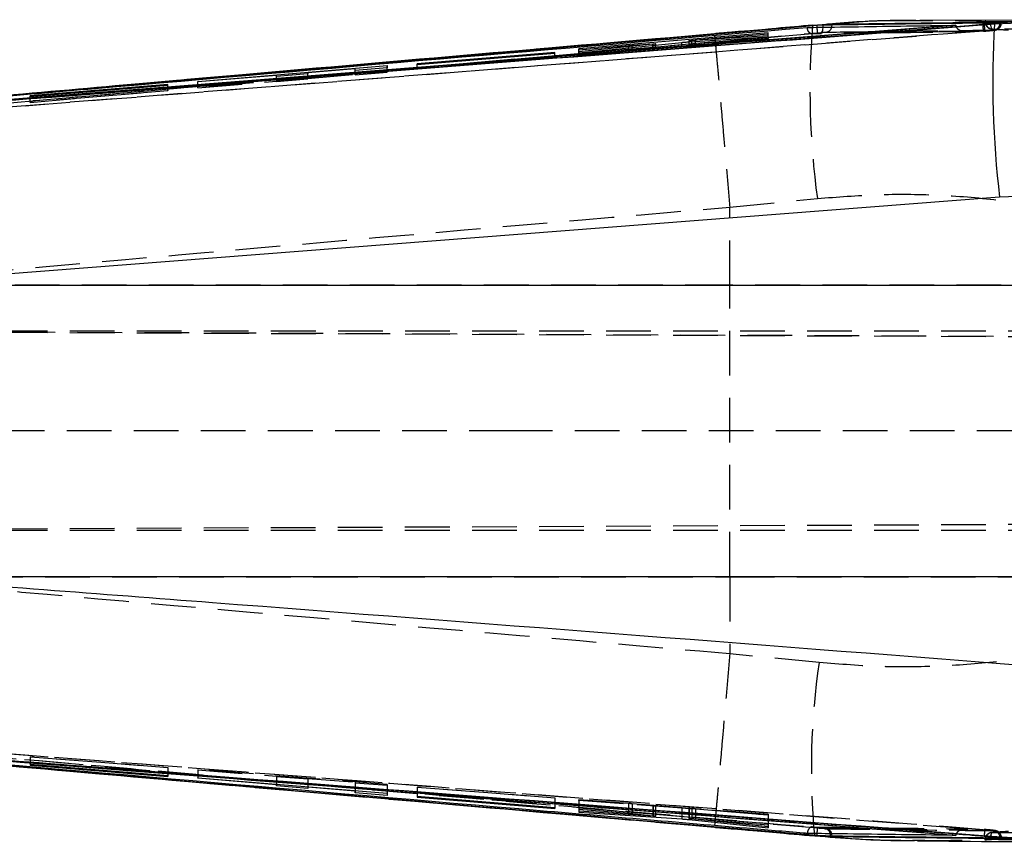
# Model space of a CAD drawing. Extents: x 44 to 619, y 29 to 390.
# Tile 6 of 13: x 282 to 324, y 169 to 204. Entities that reach past the tile are written whole.
import ezdxf

# ---------------------------------------------------------------- set-up
doc = ezdxf.new("R2010")
doc.units = 0
doc.header["$LTSCALE"] = 1.5
doc.linetypes.add('HIDDEN', pattern=[1.905, 1.27, -0.635])
doc.layers.get('0').update_dxf_attribs({"linetype": 'CONTINUOUS'})

msp = doc.modelspace()

# ---------------------------------------------------------------- linework, layer by layer
at = {"color": 7, "linetype": 'CONTINUOUS'}
for p, q in [((316.339772, 203.311207), (273.059804, 199.55258)), ((316.339772, 203.302367), (273.059804, 199.551191)), ((322.259214, 203.315457), (274.020519, 199.52976)), ((316.167694, 203.312406), (311.962713, 202.948164)), ((316.374954, 203.314189), (316.167694, 203.312406)), ((316.374954, 203.314189), (316.339772, 203.311207)), ((316.598755, 203.314094), (316.339772, 203.302367)), ((316.339772, 203.311207), (316.339772, 203.302367)), ((316.981953, 203.325864), (316.981953, 203.350993)), ((320.729185, 203.502342), (320.627492, 203.503253)), ((328.351114, 203.55376), (320.729342, 203.52171)), ((322.259214, 203.315457), (322.260287, 203.306355)), ((323.402304, 203.357015), (323.465396, 203.361973)), ((323.465396, 203.361973), (323.57001, 203.370433)), ((323.905412, 203.372814), (323.57001, 203.370433)), ((323.905412, 203.372814), (327.757102, 203.553123)), ((324.183043, 203.438209), (324.136142, 203.438532)), ((314.25694, 202.991335), (306.186702, 202.312617)), ((310.892049, 202.611458), (314.257916, 202.818681)), ((314.257655, 202.864898), (310.997907, 202.662285)), ((311.157648, 202.690283), (314.257179, 202.949198)), ((311.962713, 202.948164), (311.962847, 202.95036)), ((314.257179, 202.949198), (314.25694, 202.991335)), ((314.25694, 202.949179), (314.25694, 202.991335)), ((314.257916, 202.818681), (314.257655, 202.864898)), ((314.257655, 202.818664), (314.257655, 202.864898)), ((306.186918, 202.275027), (308.301892, 202.451717)), ((309.346918, 202.506036), (306.187425, 202.188892)), ((306.187671, 202.14643), (310.579572, 202.58577)), ((308.464024, 202.463774), (309.359309, 202.519987)), ((309.346918, 202.462463), (309.346918, 202.506036)), ((309.472095, 202.474985), (309.472095, 202.522777)), ((310.880874, 202.659281), (310.880874, 202.610718)), ((305.156443, 202.16275), (299.287904, 201.675133)), ((299.288105, 201.644261), (305.15666, 202.12828)), ((305.15666, 202.12828), (305.156443, 202.16275)), ((305.156443, 202.128261), (305.156443, 202.16275)), ((306.186702, 202.312617), (306.186918, 202.275027)), ((306.187425, 202.188892), (306.187671, 202.14643)), ((289.936979, 200.927259), (298.007291, 201.604015)), ((298.007589, 201.50463), (296.647418, 201.393599)), ((298.007291, 201.604015), (298.007589, 201.50463)), ((298.007291, 201.504606), (298.007291, 201.604015)), ((299.287904, 201.675133), (299.288105, 201.644261)), ((293.294739, 201.180289), (289.937075, 200.901268)), ((293.294903, 201.130654), (293.294739, 201.180289)), ((294.637967, 201.24052), (293.294903, 201.130654)), ((296.647217, 201.458947), (294.637803, 201.291916)), ((294.637803, 201.291916), (294.637967, 201.24052)), ((294.637803, 201.240506), (294.637803, 201.291916)), ((296.647418, 201.393599), (296.647217, 201.458947)), ((288.65647, 200.792319), (282.787848, 200.305413)), ((282.78805, 200.286878), (288.656678, 200.768971)), ((288.656678, 200.768971), (288.65647, 200.792319)), ((288.65647, 200.768954), (288.65647, 200.792319)), ((289.937075, 200.901268), (289.936979, 200.927259)), ((282.787848, 200.305413), (282.78805, 200.286878)), ((327.522684, 196.142643), (324.125882, 195.989883)), ((324.125882, 195.989883), (275.721472, 192.243974)), ((275.721472, 192.243974), (327.507865, 192.243974)), ((327.507865, 179.823758), (276.200842, 179.823758)), ((288.656559, 171.33704), (282.787938, 171.817907)), ((282.787938, 171.817907), (282.787953, 171.799039)), ((282.787953, 171.817905), (282.787953, 171.799039)), ((282.787953, 171.799039), (288.656589, 171.31325)), ((288.656589, 171.31325), (288.656559, 171.33704)), ((289.93718, 171.234657), (289.937277, 171.26005)), ((293.294843, 170.959382), (289.93718, 171.234657)), ((289.937277, 171.26005), (298.007589, 170.604104)), ((293.29468, 170.908249), (293.294843, 170.959382)), ((294.637744, 170.796262), (293.29468, 170.908249)), ((293.294843, 170.987151), (293.294843, 170.959382)), ((294.637744, 170.878002), (294.637744, 170.796262)), ((294.637907, 170.877988), (294.637907, 170.849208)), ((294.637907, 170.849208), (294.637744, 170.796262)), ((296.647329, 170.684303), (294.637907, 170.849208)), ((296.64712, 170.616553), (296.647329, 170.684303)), ((298.007291, 170.502783), (296.64712, 170.616553)), ((296.647329, 170.714664), (296.647329, 170.684303)), ((298.007291, 170.604128), (298.007291, 170.502783)), ((298.007589, 170.604104), (298.007291, 170.502783)), ((305.156533, 169.981422), (299.287994, 170.464122)), ((299.287994, 170.464122), (299.288016, 170.432625)), ((299.288016, 170.46412), (299.288016, 170.432625)), ((299.288016, 170.432625), (305.15657, 169.946227)), ((305.15657, 169.946227), (305.156533, 169.981422)), ((314.257343, 169.297086), (306.187105, 169.954391)), ((306.187105, 169.954391), (306.187134, 169.917768)), ((306.187134, 169.954387), (306.187134, 169.917768)), ((306.187134, 169.917768), (308.302108, 169.744389)), ((309.34697, 169.625672), (306.187194, 169.829683)), ((306.187194, 169.829683), (306.187216, 169.783982)), ((306.187216, 169.829682), (306.187216, 169.783982)), ((306.187216, 169.783982), (310.57952, 169.500828)), ((308.464226, 169.729622), (309.35942, 169.637676)), ((309.35942, 169.696011), (309.35942, 169.637676)), ((309.471179, 169.621408), (309.453983, 169.620672)), ((309.472185, 169.622237), (309.472185, 169.686828)), ((310.881045, 169.572078), (310.881045, 169.524664)), ((310.89196, 169.571189), (310.89196, 169.526175)), ((310.89199, 169.474762), (314.257529, 169.120763)), ((314.257484, 169.169825), (310.998049, 169.508673)), ((311.157864, 169.510152), (314.257387, 169.255761)), ((314.257387, 169.255761), (314.257343, 169.297086)), ((311.963838, 169.157628), (316.254508, 168.786436)), ((314.257529, 169.120763), (314.257484, 169.169825)), ((316.254508, 168.786436), (316.486243, 168.783521)), ((316.339772, 168.804571), (316.339772, 168.795519)), ((316.339772, 168.795519), (316.486243, 168.783521)), ((316.915024, 168.782206), (316.981953, 168.781154)), ((316.981953, 168.755349), (316.981953, 168.781154)), ((322.260309, 168.8127), (322.259214, 168.803386)), ((324.106995, 168.696137), (324.654598, 168.690441)), ((324.136142, 168.673823), (324.19854, 168.675985))]:
    msp.add_line(p, q, dxfattribs=at)
at = {"color": 8, "linetype": 'CONTINUOUS'}
for p, q in [((316.167694, 203.312406), (316.151824, 203.315418)), ((309.453916, 202.473165), (309.453916, 202.518709)), ((310.997907, 202.617975), (310.997907, 202.662285)), ((308.302108, 169.782128), (308.302108, 169.744389)), ((308.464226, 169.768924), (308.464226, 169.729622)), ((310.57952, 169.596637), (310.57952, 169.500828)), ((310.89199, 169.522317), (310.89199, 169.474762)), ((311.157864, 169.549532), (311.157864, 169.510152))]:
    msp.add_line(p, q, dxfattribs=at)
at = {"color": 7, "linetype": 'HIDDEN'}
for p, q in [((316.566076, 203.335138), (316.153478, 203.295575)), ((316.566076, 203.335138), (316.167694, 203.312406)), ((323.50621, 203.474095), (323.50621, 203.460906)), ((323.680166, 203.460906), (323.50621, 203.460906)), ((323.534366, 203.475501), (323.534366, 203.460906)), ((323.748972, 203.4571), (323.680166, 203.460906)), ((324.136142, 203.417897), (324.076358, 203.417165)), ((324.201886, 203.415688), (324.201886, 203.434866)), ((273.085464, 199.247888), (316.36462, 202.999139)), ((323.437151, 203.064984), (273.111474, 199.146826)), ((311.963234, 202.950392), (286.424872, 200.734229)), ((306.186702, 202.065939), (314.25694, 202.761006)), ((314.25694, 202.761006), (314.25694, 202.949179)), ((314.25694, 202.761006), (314.257179, 202.750254)), ((314.257179, 202.750254), (314.257179, 202.949198)), ((314.257655, 202.728326), (314.257655, 202.818664)), ((314.257916, 202.716056), (314.257916, 202.818681)), ((319.390748, 202.995909), (316.14339, 202.94877)), ((316.36462, 202.999139), (316.512604, 203.010866)), ((319.379244, 202.990582), (322.749969, 203.036496)), ((322.767299, 203.042015), (319.390748, 202.995909)), ((323.436808, 203.064812), (323.437151, 203.064984)), ((323.499944, 203.069888), (323.437151, 203.064984)), ((323.499609, 203.06972), (323.499944, 203.069888)), ((323.627558, 203.080291), (323.499944, 203.069888)), ((308.301892, 202.237342), (308.301892, 202.451717)), ((308.464024, 202.250892), (308.464024, 202.463774)), ((309.346918, 202.318229), (309.346918, 202.462463)), ((309.359309, 202.32288), (309.359309, 202.519987)), ((309.453916, 202.328494), (309.453916, 202.473165)), ((309.472095, 202.330735), (309.472095, 202.474985)), ((310.579572, 202.418184), (310.579572, 202.58577)), ((310.880874, 202.610718), (310.880874, 202.457467)), ((310.891774, 202.458831), (310.891774, 202.662235)), ((314.257916, 202.716056), (310.892049, 202.445049)), ((310.892049, 202.445049), (310.892049, 202.611458)), ((310.997907, 202.465599), (314.257655, 202.728326)), ((310.997907, 202.465599), (310.997907, 202.617975)), ((314.257179, 202.750254), (311.157648, 202.4833)), ((311.157648, 202.4833), (311.157648, 202.690283)), ((314.257655, 202.728326), (314.257916, 202.716056)), ((305.15666, 201.948429), (299.288105, 201.442985)), ((305.156443, 201.958708), (305.156443, 202.128261)), ((305.156443, 201.958708), (305.15666, 201.948429)), ((305.15666, 201.948429), (305.15666, 202.12828)), ((306.186702, 202.065939), (306.186702, 202.312617)), ((306.186918, 202.055184), (306.186702, 202.065939)), ((306.186918, 202.055184), (306.186918, 202.275027)), ((308.301892, 202.237342), (306.186918, 202.055184)), ((306.187425, 202.029942), (306.187425, 202.188892)), ((306.187671, 202.017173), (306.187425, 202.029942)), ((306.187671, 202.017173), (306.187671, 202.14643)), ((309.359309, 202.32288), (308.464024, 202.250892)), ((298.007291, 201.354852), (298.007291, 201.504606)), ((298.007589, 201.320812), (298.007589, 201.50463)), ((299.287904, 201.453268), (299.287904, 201.675133)), ((299.288105, 201.442985), (299.288105, 201.644261)), ((298.007291, 201.354852), (289.936979, 200.659772)), ((293.294739, 200.938197), (293.294739, 201.180289)), ((293.294903, 200.919041), (293.294903, 201.130654)), ((294.637803, 201.053872), (294.637803, 201.240506)), ((294.637803, 201.053872), (296.647217, 201.226939)), ((294.637967, 201.034716), (294.637967, 201.24052)), ((296.647217, 201.226939), (296.647217, 201.458947)), ((296.647217, 201.226939), (296.647418, 201.203664)), ((296.647418, 201.203664), (296.647418, 201.393599)), ((296.647418, 201.203664), (298.007589, 201.320812)), ((298.007589, 201.320812), (298.007291, 201.354852)), ((299.288105, 201.442985), (299.287904, 201.453268)), ((288.65647, 200.5376), (288.65647, 200.768954)), ((288.656678, 200.527319), (288.656678, 200.768971)), ((289.936979, 200.659772), (289.936979, 200.927259)), ((289.936979, 200.659772), (289.937075, 200.649008)), ((289.937075, 200.649008), (293.294739, 200.938197)), ((289.937075, 200.649008), (289.937075, 200.901268)), ((293.294739, 200.938197), (293.294903, 200.919041)), ((293.294903, 200.919041), (294.637967, 201.034716)), ((294.637967, 201.034716), (294.637803, 201.053872)), ((282.787848, 200.032151), (288.65647, 200.5376)), ((282.787848, 200.032151), (282.787848, 200.305413)), ((288.656678, 200.527319), (282.78805, 200.021869)), ((282.78805, 200.021869), (282.78805, 200.286878)), ((288.65647, 200.5376), (288.656678, 200.527319)), ((282.78805, 200.021869), (282.787848, 200.032151)), ((312.621121, 195.566593), (316.357169, 195.93427)), ((312.619824, 192.243974), (312.621121, 195.566593)), ((312.620867, 195.572604), (312.621121, 195.566593)), ((312.619824, 192.243974), (274.475459, 192.243974)), ((327.045452, 192.243974), (312.619824, 192.243974)), ((264.486574, 190.30366), (338.483583, 190.30366)), ((341.002416, 189.98135), (264.487293, 190.315213)), ((264.487293, 190.315207), (354.047444, 189.924425)), ((264.358554, 186.05366), (303.152438, 186.05366)), ((303.152438, 186.05366), (338.483583, 186.05366)), ((264.484212, 181.80366), (338.483583, 181.80366)), ((264.484901, 181.792101), (354.221862, 182.183655)), ((264.484901, 181.792097), (341.639605, 182.12875)), ((274.857965, 179.823758), (312.619824, 179.823758)), ((312.619824, 179.823758), (312.621106, 176.539119)), ((312.619824, 179.823758), (327.045452, 179.823758)), ((312.621106, 176.539119), (312.620852, 176.533118)), ((316.432592, 176.164473), (312.621106, 176.539119)), ((282.787953, 172.141629), (282.787938, 172.151605)), ((282.787938, 172.151605), (282.787938, 171.817907)), ((282.787938, 172.151605), (288.656559, 171.692036)), ((282.787953, 172.141629), (282.787953, 171.817905)), ((288.656589, 171.682061), (282.787953, 172.141629)), ((288.656559, 171.692036), (288.656589, 171.682061)), ((288.656559, 171.692036), (288.656559, 171.33704)), ((288.656589, 171.682061), (288.656589, 171.31325)), ((289.937277, 171.603254), (289.93718, 171.59283)), ((289.93718, 171.59283), (293.294843, 171.329895)), ((289.93718, 171.59283), (289.93718, 171.234657)), ((289.937277, 171.603254), (289.937277, 171.26005)), ((298.007589, 170.971277), (289.937277, 171.603254)), ((293.294843, 171.329895), (293.29468, 171.311344)), ((293.29468, 171.311344), (294.637744, 171.20617)), ((293.29468, 171.311344), (293.29468, 170.908249)), ((293.294843, 171.329895), (293.294843, 170.987151)), ((294.637744, 171.20617), (294.637907, 171.224721)), ((294.637744, 171.20617), (294.637744, 170.878002)), ((294.637907, 171.224721), (296.647329, 171.067365)), ((294.637907, 171.224721), (294.637907, 170.877988)), ((296.647329, 171.067365), (296.64712, 171.044827)), ((296.64712, 171.044827), (298.007291, 170.938313)), ((296.64712, 171.044827), (296.64712, 170.616553)), ((296.647329, 171.067365), (296.647329, 170.714664)), ((298.007291, 170.938313), (298.007589, 170.971277)), ((298.007291, 170.938313), (298.007291, 170.604128)), ((298.007589, 170.971277), (298.007589, 170.604104)), ((299.287994, 170.859505), (299.287994, 170.464122)), ((299.288016, 170.84953), (299.287994, 170.859505)), ((299.287994, 170.859505), (305.156533, 170.399942)), ((299.288016, 170.84953), (299.288016, 170.46412)), ((305.15657, 170.389967), (299.288016, 170.84953)), ((305.156533, 170.399942), (305.15657, 170.389967)), ((305.156533, 170.399942), (305.156533, 169.981422)), ((305.15657, 170.389967), (305.15657, 169.946227)), ((306.187134, 170.325197), (306.187105, 170.335632)), ((306.187105, 170.335632), (306.187105, 169.954391)), ((306.187105, 170.335632), (314.257343, 169.703655)), ((306.187134, 170.325197), (306.187134, 169.954387)), ((308.302108, 170.159575), (306.187134, 170.325197)), ((306.187216, 170.288319), (306.187194, 170.300705)), ((306.187194, 170.300705), (309.34697, 170.068922)), ((306.187194, 170.300705), (306.187194, 169.829683)), ((310.57952, 169.966389), (306.187216, 170.288319)), ((306.187216, 170.288319), (306.187216, 169.829682)), ((308.302108, 170.159575), (308.302108, 169.782128)), ((309.35942, 170.071417), (308.464226, 170.146478)), ((308.464226, 170.146478), (308.464226, 169.768924)), ((309.34697, 170.068922), (309.34697, 169.625672)), ((309.35942, 170.071417), (309.35942, 169.696011)), ((309.453983, 170.061559), (309.453983, 169.620672)), ((309.472185, 169.686828), (309.472185, 170.060976)), ((310.57952, 169.966389), (310.57952, 169.596637)), ((310.881045, 169.95535), (310.881045, 169.572078)), ((310.89196, 169.955244), (310.89196, 169.571189)), ((314.257529, 169.66003), (310.89199, 169.941874)), ((310.89199, 169.941874), (310.89199, 169.522317)), ((310.998049, 169.944638), (314.257484, 169.671938)), ((310.998049, 169.944638), (310.998049, 169.508673)), ((314.257387, 169.69322), (311.157864, 169.935944)), ((311.157864, 169.935944), (311.157864, 169.549532)), ((314.257343, 169.703655), (314.257387, 169.69322)), ((314.257343, 169.703655), (314.257343, 169.297086)), ((314.257387, 169.69322), (314.257387, 169.255761)), ((314.257484, 169.671938), (314.257529, 169.66003)), ((314.257484, 169.671938), (314.257484, 169.169825)), ((314.257529, 169.66003), (314.257529, 169.120763)), ((316.239756, 168.8012), (316.860642, 168.751303)), ((316.731464, 169.084385), (316.693265, 169.085434)), ((323.919412, 169.002606), (323.883895, 169.001328)), ((323.50621, 168.624761), (323.50621, 168.612741)), ((323.661942, 168.624761), (323.50621, 168.624761)), ((323.534366, 168.624761), (323.534366, 168.611039)), ((323.661942, 168.624761), (323.74895, 168.629335)), ((324.089404, 168.698454), (324.136142, 168.697933)), ((324.136142, 168.697933), (324.198116, 168.699222)), ((324.198116, 168.699222), (324.19337, 168.700762))]:
    msp.add_line(p, q, dxfattribs=at)
at = {"color": 8, "linetype": 'CONTINUOUS', "flags": 128}
for points in [[(316.345912, 203.23013), (316.344705, 203.244409), (316.339772, 203.302367)], [(316.59982, 203.234293), (316.600342, 203.25713), (316.598755, 203.314094)], [(316.970971, 203.240065), (316.977363, 203.269778), (316.981953, 203.325864)], [(316.339772, 168.804571), (316.344697, 168.862505), (316.346083, 168.87893)], [(316.915024, 168.782206), (316.911515, 168.838281), (316.905331, 168.871338)], [(316.981953, 168.781154), (316.977363, 168.837151), (316.969995, 168.870475)]]:
    msp.add_lwpolyline(points, dxfattribs=at)
at = {"color": 7, "linetype": 'HIDDEN', "flags": 128}
msp.add_lwpolyline([(316.512604, 203.010866), (316.532899, 203.019768), (316.551555, 203.039108), (316.567909, 203.068202), (316.581387, 203.106018), (316.591498, 203.151215), (316.59789, 203.202188), (316.59982, 203.234293)], dxfattribs=at)
at = {"color": 7, "linetype": 'HIDDEN'}
for centre, radius, start, end in [((349.860102, 200.55976), 33.820728, 175.3264525, 187.860692), ((297.419379, 201.580976), 18.998246, 4.2809436, 4.9798603), ((316.692008, 203.306741), 0.28682, 277.7897209, 346.5576844), ((325.295955, 203.432481), 1.895153, 182.2821599, 191.1865895), ((325.358753, 203.435493), 1.894784, 182.2237101, 191.1303632), ((323.810711, 203.460906), 0.3045, 180, 267.0299612), ((323.827203, 203.448286), 0.293109, 177.5324683, 263.9388316), ((324.138978, 203.364644), 0.400814, 166.6634273, 211.2326926), ((323.843179, 203.405059), 0.293244, 277.3259443, 2.5091309), ((346.429582, 171.680723), 30.33024, 171.4987477, 185.4818458), ((302.341541, 170.125214), 14.059887, 354.914562, 355.8502706), ((316.648378, 168.828896), 0.260435, 9.3789323, 80.0751449), ((316.695239, 168.804043), 0.282673, 13.5925233, 82.6370623), ((325.254487, 168.693435), 1.79024, 168.5040877, 177.9200066), ((323.810711, 168.62476), 0.3045, 92.7540872, 180), ((323.827606, 168.636946), 0.293494, 95.8837115, 182.3794982), ((324.136819, 168.720163), 0.398361, 148.4008882, 193.1795356), ((323.842678, 168.710501), 0.293733, 357.5475988, 81.9336047), ((323.893425, 168.699025), 0.304691, 0.0369539, 85.1073656)]:
    msp.add_arc(centre, radius, start, end, dxfattribs=at)
at = {"color": 7, "linetype": 'CONTINUOUS'}
msp.add_arc((364.99883, 200.905194), 41.167441, 176.5635704, 186.8573623, dxfattribs=at)
at = {"color": 7, "linetype": 'HIDDEN'}
for centre, major_axis, ratio, start_param, end_param in [((308.301899, 202.235184), (0.2752, 0.023704), 0.00778585, 0.940156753, 1.570144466), ((309.192168, 202.306731), (0.279997, 0.024117), 0.00778585, 5.297299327, 5.919481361), ((308.302073, 170.157488), (0.2752, -0.021552), 0.007549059, 0.941281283, 1.571268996), ((309.192252, 170.082811), (0.279997, -0.021927), 0.007549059, 5.298423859, 5.920605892)]:
    msp.add_ellipse(centre, major_axis=major_axis, ratio=ratio, start_param=start_param, end_param=end_param, dxfattribs=at)
at = {"color": 7, "linetype": 'CONTINUOUS'}
for points, knots in [([(273.076881, 199.446785), (273.279144, 199.462242), (274.290464, 199.539526), (278.537957, 199.864646), (295.111753, 201.139816), (310.874908, 202.375212), (323.402304, 203.357015)], [0, 0, 0, 0, 0.012056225, 0.060281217, 0.253180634, 1, 1, 1, 1]), ([(273.984108, 199.620665), (274.101954, 199.630953), (275.028717, 199.711861), (279.191203, 200.074633), (293.052487, 201.275432), (306.106392, 202.387812), (315.924045, 203.224417)], [0, 0, 0, 0, 0.00843061, 0.066300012, 0.297777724, 1, 1, 1, 1]), ([(322.260287, 203.306355), (322.259475, 203.306291), (314.211669, 202.672557), (298.132425, 201.401607), (282.052645, 200.151907), (274.020519, 199.52766)], [0, 0, 0, 0, 0.0000505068, 0.5005080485, 1, 1, 1, 1]), ([(275.523041, 199.632225), (276.343059, 199.694855), (292.470337, 200.926604), (308.597891, 202.181616), (323.905412, 203.372814)], [0, 0, 0, 0, 0.050846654, 1, 1, 1, 1]), ([(315.924045, 203.224417), (315.9689, 203.2251), (316.354856, 203.230979), (318.105261, 203.257325), (320.172107, 203.287003), (321.897912, 203.310532), (322.259214, 203.315457)], [0, 0, 0, 0, 0.021241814, 0.182775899, 0.828911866, 1, 1, 1, 1]), ([(316.981953, 203.350993), (316.941368, 203.349891), (316.8602, 203.347687), (316.660593, 203.336095), (316.489426, 203.323677), (316.392694, 203.315659), (316.374954, 203.314189)], [0, 0, 0, 0, 0.309934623, 0.619849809, 0.930283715, 1, 1, 1, 1]), ([(320.627552, 203.512788), (320.414292, 203.515202), (319.256879, 203.528302), (317.898784, 203.467011), (316.760085, 203.354335), (316.566076, 203.335138)], [0, 0, 0, 0, 0.157816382, 0.856510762, 1, 1, 1, 1]), ([(316.981953, 203.325864), (316.941421, 203.325196), (316.860387, 203.32386), (316.70961, 203.31861), (316.617832, 203.314871), (316.598755, 203.314094)], [0, 0, 0, 0, 0.442184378, 0.88405108, 1, 1, 1, 1]), ([(324.136142, 203.438532), (322.943749, 203.425068), (320.558962, 203.398142), (318.17429, 203.366709), (316.981953, 203.350993)], [0, 0, 0, 0, 0.499999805, 1, 1, 1, 1]), ([(323.57001, 203.370433), (323.602579, 203.373163), (323.672686, 203.379039), (323.73881, 203.38485), (323.774215, 203.387961)], [0, 0, 0, 0, 0.4645759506, 1, 1, 1, 1]), ([(323.774215, 203.387961), (323.782833, 203.388727), (323.864191, 203.395958), (324.005739, 203.409122), (324.141457, 203.423743), (324.205889, 203.432514), (324.195646, 203.434412), (324.193198, 203.434866)], [0, 0, 0, 0, 0.0345775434, 0.3264420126, 0.6179602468, 0.9087004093, 1, 1, 1, 1]), ([(311.962713, 202.948164), (305.25707, 202.372308), (296.743591, 201.641201), (284.032533, 200.520969), (278.0256, 199.993015), (273.826171, 199.623924)], [0, 0, 0, 0, 0.527435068, 0.669631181, 1, 1, 1, 1]), ([(308.301892, 202.451717), (308.333114, 202.454249), (308.391348, 202.458971), (308.440995, 202.462252), (308.464024, 202.463774)], [0, 0, 0, 0, 0.5361261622, 1, 1, 1, 1]), ([(309.453916, 202.518709), (309.440028, 202.516743), (309.414426, 202.513118), (309.36811, 202.508259), (309.346918, 202.506036)], [0, 0, 0, 0, 0.5424481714, 1, 1, 1, 1]), ([(309.359309, 202.519987), (309.38308, 202.521366), (309.430627, 202.524125), (309.452158, 202.524219), (309.462924, 202.524265)], [0, 0, 0, 0, 0.499967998, 1, 1, 1, 1]), ([(309.469257, 202.522777), (309.470155, 202.522644), (309.474262, 202.522034), (309.46284, 202.520168), (309.453916, 202.518709)], [0, 0, 0, 0, 0.218750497, 1, 1, 1, 1]), ([(310.579572, 202.58577), (310.607307, 202.58848), (310.662773, 202.5939), (310.75816, 202.601945), (310.836612, 202.60787), (310.877537, 202.610519), (310.892049, 202.611458)], [0, 0, 0, 0, 0.281533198, 0.563021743, 0.845045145, 1, 1, 1, 1]), ([(310.997907, 202.662285), (310.974257, 202.660909), (310.926953, 202.658157), (310.887158, 202.657353), (310.876239, 202.658875), (310.887321, 202.661272), (310.891774, 202.662235)], [0, 0, 0, 0, 0.272815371, 0.545679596, 0.817441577, 1, 1, 1, 1]), ([(310.891774, 202.662235), (310.903322, 202.664047), (310.926419, 202.667669), (310.995163, 202.675331), (311.075147, 202.683188), (311.131965, 202.688074), (311.157648, 202.690283)], [0, 0, 0, 0, 0.260966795, 0.521900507, 0.783892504, 1, 1, 1, 1]), ([(276.200842, 179.823758), (280.988524, 179.458293), (297.213228, 178.219791), (313.436443, 176.960812), (324.872416, 176.07334)], [0, 0, 0, 0, 0.295085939, 1, 1, 1, 1]), ([(273.059804, 172.55067), (280.27242, 171.918246), (294.697672, 170.653397), (309.125732, 169.420847), (316.339772, 168.804571)], [0, 0, 0, 0, 0.499999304, 1, 1, 1, 1]), ([(273.059804, 172.549235), (280.27238, 171.915113), (294.697555, 170.646868), (309.125692, 169.412636), (316.339772, 168.795519)], [0, 0, 0, 0, 0.4999991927, 1, 1, 1, 1]), ([(323.465426, 168.758411), (323.263187, 168.774229), (322.251997, 168.85332), (318.004987, 169.185304), (301.41193, 170.480951), (285.626381, 171.693063), (273.076963, 172.656684)], [0, 0, 0, 0, 0.012041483, 0.060207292, 0.252870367, 1, 1, 1, 1]), ([(274.020519, 172.575958), (282.052641, 171.953586), (298.132338, 170.707643), (314.211833, 169.446822), (322.25949, 168.812764), (322.260309, 168.8127)], [0, 0, 0, 0, 0.499493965, 0.999949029, 1, 1, 1, 1]), ([(274.020519, 172.573826), (282.109011, 171.945767), (298.189148, 170.697169), (314.268138, 169.432107), (322.259214, 168.803386)], [0, 0, 0, 0, 0.503011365, 1, 1, 1, 1]), ([(315.924045, 168.883348), (315.870498, 168.887891), (315.007864, 168.961087), (310.908898, 169.309069), (296.981522, 170.49293), (283.864864, 171.627093), (273.984108, 172.481456)], [0, 0, 0, 0, 0.003829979, 0.061699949, 0.293180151, 1, 1, 1, 1]), ([(274.209593, 172.443765), (279.984164, 171.934461), (292.567578, 170.824631), (305.15359, 169.742932), (311.963838, 169.157628)], [0, 0, 0, 0, 0.458903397, 1, 1, 1, 1]), ([(324.654598, 168.690441), (313.222629, 169.576534), (297.00575, 170.833505), (280.789194, 172.070423), (276.004378, 172.435385)], [0, 0, 0, 0, 0.704942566, 1, 1, 1, 1]), ([(308.302108, 169.744389), (308.333413, 169.741747), (308.391693, 169.736827), (308.441276, 169.731902), (308.464226, 169.729622)], [0, 0, 0, 0, 0.537137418, 1, 1, 1, 1]), ([(309.453983, 169.620672), (309.440165, 169.620994), (309.414586, 169.62159), (309.368268, 169.624386), (309.34697, 169.625672)], [0, 0, 0, 0, 0.540191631, 1, 1, 1, 1]), ([(309.35942, 169.637676), (309.382661, 169.635156), (309.429148, 169.630115), (309.467201, 169.624658), (309.468605, 169.622962), (309.469205, 169.622237)], [0, 0, 0, 0, 0.363994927, 0.728066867, 1, 1, 1, 1]), ([(310.57952, 169.500828), (310.607194, 169.498961), (310.662537, 169.495229), (310.757632, 169.487508), (310.836163, 169.480425), (310.877244, 169.476258), (310.89199, 169.474762)], [0, 0, 0, 0, 0.28034387, 0.560629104, 0.842295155, 1, 1, 1, 1]), ([(310.998049, 169.508673), (310.974307, 169.511224), (310.926817, 169.516327), (310.887035, 169.52212), (310.876481, 169.525414), (310.887577, 169.525959), (310.89196, 169.526175)], [0, 0, 0, 0, 0.274358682, 0.548771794, 0.8217624, 1, 1, 1, 1]), ([(310.89196, 169.526175), (310.903451, 169.52607), (310.926431, 169.52586), (310.994769, 169.522154), (311.074768, 169.516765), (311.131784, 169.512228), (311.157864, 169.510152)], [0, 0, 0, 0, 0.259866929, 0.519707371, 0.780302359, 1, 1, 1, 1]), ([(322.259214, 168.803386), (322.256713, 168.803416), (321.91306, 168.807512), (320.20501, 168.827565), (318.095727, 168.854137), (316.327673, 168.877919), (315.924045, 168.883348)], [0, 0, 0, 0, 0.001184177, 0.162718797, 0.808857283, 1, 1, 1, 1]), ([(316.254508, 168.786436), (317.408033, 168.688292), (318.828635, 168.567424), (320.27978, 168.590177), (320.586359, 168.592063), (320.627693, 168.592317)], [0, 0, 0, 0, 0.788884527, 0.971536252, 1, 1, 1, 1]), ([(316.339772, 168.804571), (316.41947, 168.80084), (316.578947, 168.793374), (316.780548, 168.785711), (316.873635, 168.783285), (316.915024, 168.782206)], [0, 0, 0, 0, 0.356831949, 0.714029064, 1, 1, 1, 1]), ([(316.486243, 168.783521), (316.562366, 168.777907), (316.71462, 168.766678), (316.884875, 168.757689), (316.952889, 168.756049), (316.981953, 168.755349)], [0, 0, 0, 0, 0.36412143, 0.728277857, 1, 1, 1, 1]), ([(316.860642, 168.751303), (317.287753, 168.712985), (318.501634, 168.604081), (319.716089, 168.591935), (320.503231, 168.584062)], [0, 0, 0, 0, 0.351855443, 1, 1, 1, 1]), ([(316.981953, 168.755349), (318.17429, 168.740908), (320.558963, 168.712025), (322.943749, 168.686557), (324.136142, 168.673823)], [0, 0, 0, 0, 0.500000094, 1, 1, 1, 1]), ([(323.782776, 168.731248), (323.706685, 168.738134), (323.603096, 168.747509), (323.494305, 168.756124), (323.465426, 168.758411)], [0, 0, 0, 0, 0.73454774, 1, 1, 1, 1]), ([(320.627812, 168.570718), (320.916921, 168.568105), (323.670882, 168.543218), (326.446164, 168.524063), (328.930099, 168.506919)], [0, 0, 0, 0, 0.104979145, 1, 1, 1, 1]), ([(324.106995, 168.696137), (324.100631, 168.696982), (324.053428, 168.70325), (323.951629, 168.714953), (323.832112, 168.726487), (323.782776, 168.731248)], [0, 0, 0, 0, 0.083842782, 0.6218122, 1, 1, 1, 1]), ([(324.193683, 168.678423), (324.193556, 168.680142), (324.193278, 168.683901), (324.137358, 168.691831), (324.106995, 168.696137)], [0, 0, 0, 0, 0.457022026, 1, 1, 1, 1])]:
    msp.add_open_spline(points, degree=3, knots=knots, dxfattribs=at)
at = {"color": 7, "linetype": 'HIDDEN'}
for points, knots in [([(316.151936, 203.320554), (315.119665, 203.230119), (313.723781, 203.107829), (312.326645, 202.98837), (311.962705, 202.957252)], [0, 0, 0, 0, 0.739510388, 1, 1, 1, 1]), ([(316.14339, 202.94877), (316.14273, 202.948683), (316.138344, 202.94811), (316.11149, 202.946128), (316.064807, 202.957188), (316.008057, 203.0024), (315.964919, 203.066876), (315.935313, 203.142624), (315.927636, 203.198348), (315.924045, 203.224417)], [0, 0, 0, 0, 0.007094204, 0.047101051, 0.287226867, 0.494901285, 0.676266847, 0.848549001, 1, 1, 1, 1]), ([(329.801087, 202.732582), (328.704969, 202.909966), (326.512717, 203.264738), (323.473948, 203.508908), (321.535066, 203.50427), (320.729185, 203.502342)], [0, 0, 0, 0, 0.368825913, 0.737657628, 1, 1, 1, 1]), ([(322.260287, 203.306355), (322.264755, 203.287038), (322.274874, 203.243291), (322.322512, 203.176087), (322.419883, 203.099975), (322.574902, 203.046616), (322.700815, 203.038126), (322.766268, 203.041955), (322.767299, 203.042015)], [0, 0, 0, 0, 0.084203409, 0.190693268, 0.358764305, 0.662832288, 0.9946911, 1, 1, 1, 1]), ([(323.499758, 203.069845), (323.512651, 203.070814), (323.577901, 203.075718), (323.696677, 203.085941), (323.831667, 203.098706), (323.902237, 203.106806), (323.942386, 203.113148), (323.972541, 203.119626), (324.017192, 203.133883), (324.082393, 203.16829), (324.149477, 203.235497), (324.195725, 203.325132), (324.197379, 203.387734), (324.198108, 203.415357)], [0, 0, 0, 0, 0.037736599, 0.19097666, 0.346093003, 0.509083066, 0.567436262, 0.606756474, 0.648142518, 0.716771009, 0.819901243, 0.920533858, 1, 1, 1, 1]), ([(323.680166, 203.460906), (323.650784, 203.462655), (323.592018, 203.466154), (323.530209, 203.470625), (323.515539, 203.472552), (323.508207, 203.473516)], [0, 0, 0, 0, 0.333402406, 0.666819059, 1, 1, 1, 1]), ([(323.510084, 203.474095), (323.509749, 203.474545), (323.509095, 203.47542), (323.526097, 203.475475), (323.534366, 203.475501)], [0, 0, 0, 0, 0.513628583, 1, 1, 1, 1]), ([(323.534366, 203.475501), (324.235758, 203.474396), (325.638543, 203.472186), (328.357249, 203.465822), (330.37458, 203.458777), (331.690509, 203.454182)], [0, 0, 0, 0, 0.257988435, 0.515976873, 1, 1, 1, 1]), ([(323.534366, 203.460906), (324.937147, 203.457599), (327.65584, 203.451191), (330.374577, 203.439875), (331.690509, 203.434398)], [0, 0, 0, 0, 0.515976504, 1, 1, 1, 1]), ([(324.454826, 203.414511), (324.260533, 203.427039), (324.025303, 203.442208), (323.789935, 203.454893), (323.748972, 203.4571)], [0, 0, 0, 0, 0.825965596, 1, 1, 1, 1]), ([(323.774215, 203.387961), (323.822599, 203.390451), (323.942129, 203.396603), (324.091825, 203.405366), (324.191278, 203.412791), (324.21673, 203.417539), (324.163337, 203.417776), (324.136142, 203.417897)], [0, 0, 0, 0, 0.144399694, 0.356733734, 0.568785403, 0.780362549, 1, 1, 1, 1]), ([(316.14339, 202.94877), (309.079721, 202.3468), (295.034587, 201.149867), (280.991572, 199.928391), (274.011161, 199.321227)], [0, 0, 0, 0, 0.502926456, 1, 1, 1, 1]), ([(274.032559, 199.224087), (282.064832, 199.848566), (298.310452, 201.111602), (314.554664, 202.393781), (322.767299, 203.042015)], [0, 0, 0, 0, 0.4944269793, 1, 1, 1, 1]), ([(311.962847, 202.95036), (311.962819, 202.951649), (311.962774, 202.953711), (311.963212, 202.950083), (311.963376, 202.948721)], [0, 0, 0, 0, 0.624666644, 1, 1, 1, 1]), ([(311.972302, 202.880317), (311.980709, 202.797372), (311.997524, 202.631481), (312.046516, 202.104379), (312.111828, 201.384146), (312.192746, 200.478093), (312.287051, 199.410638), (312.39173, 198.216006), (312.50402, 196.925765), (312.581918, 196.023658), (312.620867, 195.572604)], [0, 0, 0, 0, 0.125001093, 0.250002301, 0.375002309, 0.500002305, 0.625001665, 0.750001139, 0.875000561, 1, 1, 1, 1]), ([(323.437151, 203.064984), (322.579289, 203.058759), (320.27427, 203.042033), (317.963421, 203.022887), (316.512604, 203.010866)], [0, 0, 0, 0, 0.372171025, 1, 1, 1, 1]), ([(316.512604, 203.010866), (316.52346, 203.011639), (316.575712, 203.015359), (316.661558, 203.020577), (316.707764, 203.021904), (316.730883, 203.022568)], [0, 0, 0, 0, 0.11585398, 0.557606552, 1, 1, 1, 1]), ([(316.730883, 203.022568), (317.922459, 203.038965), (320.305613, 203.071761), (322.688918, 203.10006), (323.880572, 203.11421)], [0, 0, 0, 0, 0.499999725, 1, 1, 1, 1]), ([(323.436808, 203.064803), (323.45146, 203.065965), (323.472389, 203.067625), (323.493323, 203.069214), (323.499602, 203.069691)], [0, 0, 0, 0, 0.700083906, 1, 1, 1, 1]), ([(323.880572, 203.11421), (323.896161, 203.114092), (323.926756, 203.11386), (323.912085, 203.109121), (323.858666, 203.101945), (323.792533, 203.095405), (323.76023, 203.09221)], [0, 0, 0, 0, 0.260014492, 0.510292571, 0.760805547, 1, 1, 1, 1]), ([(331.947308, 203.130644), (330.578517, 203.136203), (328.266496, 203.145594), (325.549499, 203.153112), (324.201275, 203.15596), (323.796254, 203.156816)], [0, 0, 0, 0, 0.503778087, 0.85092978, 1, 1, 1, 1]), ([(323.796254, 203.156816), (323.895978, 203.151495), (324.130066, 203.139006), (324.364016, 203.124067), (324.4983, 203.115491)], [0, 0, 0, 0, 0.426013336, 1, 1, 1, 1]), ([(310.892049, 202.445049), (310.864787, 202.442824), (310.810264, 202.438374), (310.714996, 202.430238), (310.635974, 202.423299), (310.594279, 202.419518), (310.579572, 202.418184)], [0, 0, 0, 0, 0.281923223, 0.563816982, 0.846149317, 1, 1, 1, 1]), ([(310.882952, 202.457467), (310.882291, 202.457372), (310.877491, 202.456682), (310.898742, 202.457991), (310.940563, 202.461024), (310.981252, 202.46427), (310.997907, 202.465599)], [0, 0, 0, 0, 0.05596118, 0.406137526, 0.756907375, 1, 1, 1, 1]), ([(311.157648, 202.4833), (311.126238, 202.48057), (311.063414, 202.47511), (310.980521, 202.467589), (310.920372, 202.461889), (310.900548, 202.459769), (310.891774, 202.458831)], [0, 0, 0, 0, 0.26403301, 0.528102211, 0.791121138, 1, 1, 1, 1]), ([(309.458938, 202.330366), (309.446784, 202.329548), (309.424134, 202.328024), (309.379837, 202.324509), (309.359309, 202.32288)], [0, 0, 0, 0, 0.536563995, 1, 1, 1, 1]), ([(309.453916, 202.328494), (309.464759, 202.329667), (309.476475, 202.330935), (309.471324, 202.330748), (309.470941, 202.330735)], [0, 0, 0, 0, 0.925469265, 1, 1, 1, 1]), ([(316.357169, 195.93427), (317.207402, 196.002212), (318.907797, 196.138093), (321.480417, 196.110523), (324.056816, 195.91168), (325.745835, 195.602515), (326.590333, 195.447934)], [0, 0, 0, 0, 0.246010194, 0.492000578, 0.746003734, 1, 1, 1, 1]), ([(274.475459, 192.243974), (280.477023, 192.774403), (293.190926, 193.89808), (305.90725, 194.994007), (312.620867, 195.572604)], [0, 0, 0, 0, 0.4720472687, 1, 1, 1, 1]), ([(312.619824, 179.823758), (312.619224, 181.893794), (312.618025, 186.033866), (312.619224, 190.173938), (312.619824, 192.243974)], [0, 0, 0, 0, 0.499999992, 1, 1, 1, 1]), ([(312.620852, 176.533118), (305.80267, 177.119849), (293.21386, 178.203165), (280.627479, 179.314383), (274.857965, 179.823758)], [0, 0, 0, 0, 0.541606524, 1, 1, 1, 1]), ([(312.620852, 176.533118), (312.581968, 176.082059), (312.5042, 175.179941), (312.392099, 173.889683), (312.287587, 172.695036), (312.193453, 171.627567), (312.112666, 170.7215), (312.047463, 170.001258), (311.998576, 169.474149), (311.981795, 169.308253), (311.973404, 169.225305)], [0, 0, 0, 0, 0.124999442, 0.24999884, 0.374998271, 0.499997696, 0.624997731, 0.749997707, 0.874998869, 1, 1, 1, 1]), ([(326.816563, 176.66116), (325.987922, 176.50768), (324.330617, 176.200716), (321.74695, 175.990275), (319.107919, 175.952348), (317.324397, 176.093763), (316.432592, 176.164473)], [0, 0, 0, 0, 0.245832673, 0.491672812, 0.745823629, 1, 1, 1, 1]), ([(273.111548, 172.956627), (281.510121, 172.311545), (298.307203, 171.021385), (315.102529, 169.707277), (323.50016, 169.050226)], [0, 0, 0, 0, 0.500001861, 1, 1, 1, 1]), ([(316.364568, 169.107797), (309.15062, 169.724093), (294.722934, 170.956667), (280.298048, 172.221529), (273.08571, 172.85395)], [0, 0, 0, 0, 0.500007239, 1, 1, 1, 1]), ([(274.011139, 172.780852), (280.991532, 172.1744), (295.034504, 170.954355), (309.079661, 169.759655), (316.143338, 169.158809)], [0, 0, 0, 0, 0.49707379, 1, 1, 1, 1]), ([(322.767202, 169.077218), (314.554582, 169.722569), (298.310336, 170.999048), (282.064766, 172.257381), (274.032485, 172.879537)], [0, 0, 0, 0, 0.505571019, 1, 1, 1, 1]), ([(275.308218, 172.350627), (282.662656, 171.700419), (294.880065, 170.620274), (307.100434, 169.574236), (311.964583, 169.157876)], [0, 0, 0, 0, 0.601963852, 1, 1, 1, 1]), ([(309.453983, 170.061559), (309.46224, 170.061142), (309.478753, 170.060309), (309.463478, 170.06222), (309.423271, 170.065992), (309.379625, 170.069701), (309.35942, 170.071417)], [0, 0, 0, 0, 0.258727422, 0.51743031, 0.776607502, 1, 1, 1, 1]), ([(310.89199, 169.941874), (310.864728, 169.944127), (310.810206, 169.948634), (310.714898, 169.956165), (310.635871, 169.962224), (310.594198, 169.965304), (310.57952, 169.966389)], [0, 0, 0, 0, 0.282121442, 0.564239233, 0.846518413, 1, 1, 1, 1]), ([(310.89196, 169.955244), (310.886245, 169.95546), (310.874815, 169.955891), (310.89748, 169.953416), (310.941004, 169.949459), (310.981506, 169.946036), (310.998049, 169.944638)], [0, 0, 0, 0, 0.270673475, 0.541325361, 0.812656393, 1, 1, 1, 1]), ([(311.157864, 169.935944), (311.12649, 169.938376), (311.063739, 169.943241), (310.980898, 169.949361), (310.920648, 169.953578), (310.900784, 169.954732), (310.89196, 169.955244)], [0, 0, 0, 0, 0.263739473, 0.527507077, 0.790109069, 1, 1, 1, 1]), ([(320.627693, 168.592317), (321.467903, 168.588313), (323.484354, 168.578703), (326.642552, 168.823906), (328.915435, 169.194488), (330.051866, 169.379776)], [0, 0, 0, 0, 0.263168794, 0.631588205, 1, 1, 1, 1]), ([(311.964531, 169.157282), (311.964356, 169.155895), (311.963572, 169.149662), (311.963722, 169.154143), (311.963838, 169.157628)], [0, 0, 0, 0, 0.222338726, 1, 1, 1, 1]), ([(311.963823, 169.148408), (312.219517, 169.126598), (313.644885, 169.00502), (315.0695, 168.880491), (316.238556, 168.7783)], [0, 0, 0, 0, 0.179388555, 1, 1, 1, 1]), ([(316.143338, 169.158809), (316.142677, 169.158897), (316.138228, 169.159487), (316.111322, 169.16146), (316.064596, 169.150376), (316.007878, 169.105152), (315.964796, 169.040667), (315.935269, 168.96498), (315.927619, 168.90934), (315.924045, 168.883348)], [0, 0, 0, 0, 0.007094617, 0.047797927, 0.287831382, 0.495432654, 0.676737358, 0.848986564, 1, 1, 1, 1]), ([(316.143338, 169.158809), (317.225805, 169.144699), (319.43368, 169.115919), (321.641714, 169.090284), (322.767202, 169.077218)], [0, 0, 0, 0, 0.490275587, 1, 1, 1, 1]), ([(316.693265, 169.085434), (316.669615, 169.086512), (316.616401, 169.088939), (316.501168, 169.096602), (316.410101, 169.104065), (316.364568, 169.107797)], [0, 0, 0, 0, 0.2857139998, 0.6428658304, 1, 1, 1, 1]), ([(316.693265, 169.085434), (318.623614, 169.062196), (321.032338, 169.033199), (323.44104, 169.007675), (323.919412, 169.002606)], [0, 0, 0, 0, 0.801398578, 1, 1, 1, 1]), ([(323.883895, 169.001328), (322.691777, 169.014304), (320.307543, 169.040257), (317.92349, 169.069676), (316.731464, 169.084385)], [0, 0, 0, 0, 0.500000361, 1, 1, 1, 1]), ([(322.767202, 169.077218), (322.766169, 169.077277), (322.700993, 169.081002), (322.575351, 169.072541), (322.420381, 169.019307), (322.322743, 168.943099), (322.274975, 168.87582), (322.2648, 168.832029), (322.260309, 168.8127)], [0, 0, 0, 0, 0.005319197, 0.335580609, 0.640505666, 0.809007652, 0.915693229, 1, 1, 1, 1]), ([(324.199137, 168.700019), (324.20002, 168.705932), (324.206047, 168.746287), (324.183092, 168.815031), (324.140391, 168.889861), (324.088668, 168.940493), (324.03865, 168.972311), (323.996288, 168.989849), (323.965767, 168.998639), (323.937864, 169.004749), (323.891651, 169.012393), (323.803172, 169.023178), (323.651745, 169.037886), (323.532291, 169.048173), (323.470639, 169.052592), (323.462244, 169.053193)], [0, 0, 0, 0, 0.016750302, 0.114320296, 0.19285415, 0.259362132, 0.31557991, 0.360715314, 0.394420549, 0.430041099, 0.49748501, 0.67404546, 0.821926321, 0.975753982, 1, 1, 1, 1]), ([(323.50016, 169.050226), (323.549506, 169.046195), (323.644769, 169.038414), (323.770404, 169.026184), (323.863161, 169.015559), (323.920108, 169.006941), (323.919644, 169.004051), (323.919412, 169.002606)], [0, 0, 0, 0, 0.212402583, 0.410041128, 0.607015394, 0.803505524, 1, 1, 1, 1]), ([(324.499633, 168.967506), (324.364981, 168.959437), (324.131003, 168.945417), (323.896899, 168.933817), (323.79752, 168.928893)], [0, 0, 0, 0, 0.5754945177, 1, 1, 1, 1]), ([(323.79752, 168.928893), (323.88275, 168.928373), (324.308899, 168.925772), (326.098789, 168.915038), (328.31429, 168.902642), (330.60622, 168.890703), (331.534418, 168.886082), (331.951764, 168.884004)], [0, 0, 0, 0, 0.031358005, 0.156790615, 0.658520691, 0.846460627, 1, 1, 1, 1]), ([(323.534366, 168.611039), (323.521023, 168.611194), (323.503881, 168.611393), (323.50866, 168.612496), (323.509719, 168.612741)], [0, 0, 0, 0, 0.778349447, 1, 1, 1, 1]), ([(323.514994, 168.614469), (323.526435, 168.615609), (323.549326, 168.617889), (323.608027, 168.621686), (323.649444, 168.624048), (323.661942, 168.624761)], [0, 0, 0, 0, 0.410918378, 0.822231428, 1, 1, 1, 1]), ([(331.690509, 168.579973), (330.331156, 168.586838), (328.96139, 168.593756), (326.24262, 168.608669), (324.883286, 168.616746), (323.534366, 168.624761)], [0, 0, 0, 0, 0.499999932, 0.503830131, 1, 1, 1, 1]), ([(331.690509, 168.564318), (330.331139, 168.571477), (327.612399, 168.585796), (324.89371, 168.602624), (323.534366, 168.611039)], [0, 0, 0, 0, 0.500000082, 1, 1, 1, 1]), ([(323.74895, 168.629335), (323.945839, 168.639684), (324.181174, 168.652054), (324.416372, 168.666877), (324.454796, 168.669298)], [0, 0, 0, 0, 0.836631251, 1, 1, 1, 1]), ([(324.19337, 168.700762), (324.193012, 168.701793), (324.192138, 168.704308), (324.098614, 168.7122), (323.954037, 168.721791), (323.833223, 168.728462), (323.782776, 168.731248)], [0, 0, 0, 0, 0.203612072, 0.496414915, 0.789721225, 1, 1, 1, 1])]:
    msp.add_open_spline(points, degree=3, knots=knots, dxfattribs=at)
at = {"color": 8, "linetype": 'CONTINUOUS'}
for points, knots in [([(320.627492, 203.503253), (320.306463, 203.508669), (318.958345, 203.531412), (317.600543, 203.420011), (316.566076, 203.335138)], [0, 0, 0, 0, 0.238131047, 1, 1, 1, 1]), ([(324.076358, 203.417165), (322.90389, 203.40319), (320.539024, 203.375001), (318.174286, 203.342335), (316.981953, 203.325864)], [0, 0, 0, 0, 0.495786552, 1, 1, 1, 1]), ([(316.981953, 168.781154), (318.17429, 168.766414), (320.543386, 168.737127), (322.912591, 168.711289), (324.089404, 168.698454)], [0, 0, 0, 0, 0.503287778, 1, 1, 1, 1])]:
    msp.add_open_spline(points, degree=3, knots=knots, dxfattribs=at)

doc.saveas('drawing.dxf')
